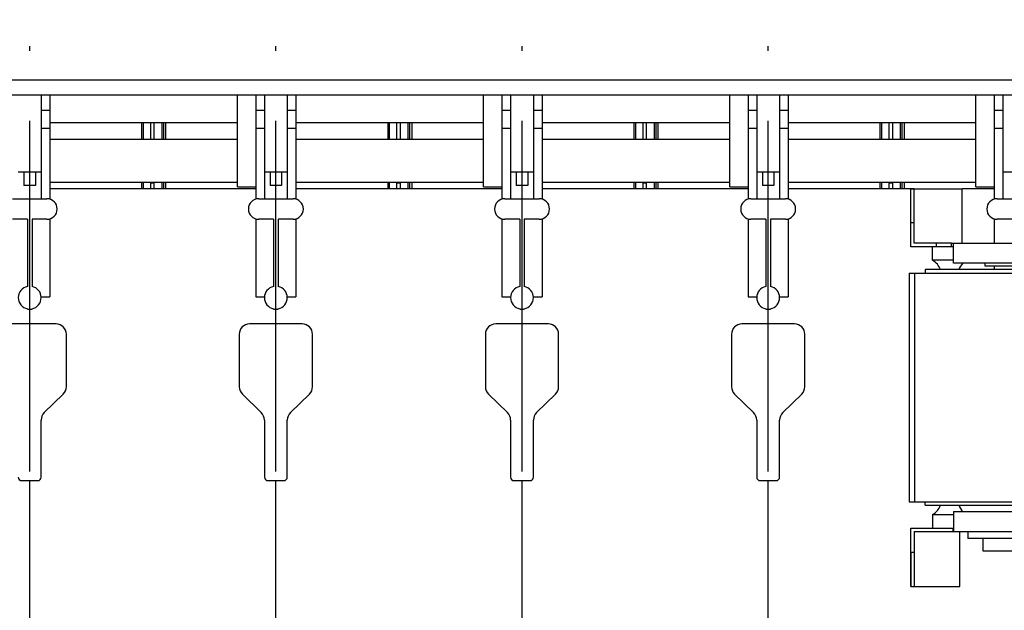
# Model space of a CAD drawing. Header units: millimetres. Extents: x 0 to 1189, y 0 to 841.
# Tile 92 of 131: x 473 to 542, y 491 to 532. Entities that reach past the tile are written whole.
import ezdxf
from ezdxf.enums import TextEntityAlignment as Align

# ---------------------------------------------------------------- set-up
doc = ezdxf.new("R2010")
doc.units = ezdxf.units.MM
doc.header["$LTSCALE"] = 65.395
doc.linetypes.add('CENTER', pattern=[0.6, 0.375, -0.075, 0.075, -0.075])
doc.layers.get('0').update_dxf_attribs({"linetype": 'CONTINUOUS'})
for name, color, linetype in [('25007_030000_IMO-2_SKL_PBL1117', 7, 'CONTINUOUS'), ('25007_030000_IMO-2_SKL_PBL1123', 7, 'CONTINUOUS'), ('25007_030000_IMO-2_SKL_PBL1153', 7, 'CONTINUOUS'), ('25007_030000_IMO-2_SKL_PBL1163', 7, 'CONTINUOUS'), ('25007_040000_IMO-2_SKL_PBL1140', 7, 'CONTINUOUS'), ('25007_040000_IMO-2_SKL_PBL1142', 7, 'CONTINUOUS'), ('25007_040000_TLKGS_KS_V_ABL1134', 7, 'CONTINUOUS'), ('25007_041000_TLKGS_KS_V_ABL1135', 7, 'CONTINUOUS'), ('25007_210700_21_SIMPLE1_A_ABL1116', 7, 'CONTINUOUS'), ('25007_210700_21_SIMPLE1_A_ABL1122', 7, 'CONTINUOUS'), ('25007_210700_21_SIMPLE1_A_ABL1152', 7, 'CONTINUOUS'), ('25007_210700_21_SIMPLE1_A_ABL1162', 7, 'CONTINUOUS'), ('25007_884500_26_SIMPLE1_T1_X_PBL1167', 7, 'CONTINUOUS'), ('25007_884500_26_SIMPLE1_T2_X_PBL1171', 7, 'CONTINUOUS'), ('25007_884500_26_SIMPLE1_T3_X_PBL1170', 7, 'CONTINUOUS'), ('25007_884500_26_SIMPLE1_X_ABL1139', 7, 'CONTINUOUS'), ('25007_884500_28_SIMPLE1_T1_X_PBL1168', 7, 'CONTINUOUS'), ('25007_884500_28_SIMPLE1_T2_X_PBL1172', 7, 'CONTINUOUS'), ('25007_884500_28_SIMPLE1_T3_X_PBL1173', 7, 'CONTINUOUS'), ('25007_884500_28_SIMPLE1_X_ABL1141', 7, 'CONTINUOUS'), ('25087_000000_IMO-2_SKL_PBL1048', 7, 'CONTINUOUS'), ('25087_000000_IMO-2_SKL_PBL1049', 7, 'CONTINUOUS'), ('25087_000000_IMO-2_SKL_PBL1051', 7, 'CONTINUOUS'), ('25087_000000_IMO-2_SKL_PBL1053', 7, 'CONTINUOUS'), ('25087_000000_IMO-2_SKL_PBL1054', 7, 'CONTINUOUS'), ('25087_000000_IMO-2_SKL_PBL1055', 7, 'CONTINUOUS'), ('25087_000000_IMO-2_SKL_PBL1057', 7, 'CONTINUOUS'), ('25087_000000_TLKGS_MARKETING_ABL846', 7, 'CONTINUOUS'), ('25087_000000_TRENNSTELLEN_TLKGS_PBL1046', 7, 'CONTINUOUS'), ('25087_030000_TLKGS_V_ABL847', 7, 'CONTINUOUS'), ('25087_100000_TLKGS_V_ABL1023', 7, 'CONTINUOUS'), ('25087_111000_21_SIMPLE1_A_ABL1024', 7, 'CONTINUOUS'), ('25087_111000_21_SIMPLE1_T1_A_PBL1025', 7, 'CONTINUOUS'), ('25087_111000_21_SIMPLE1_T2_A_PBL1111', 7, 'CONTINUOUS'), ('25087_111000_21_SIMPLE1_T2_A_PBL1118', 7, 'CONTINUOUS'), ('25087_111000_21_SIMPLE1_T2_A_PBL1151', 7, 'CONTINUOUS'), ('25087_111000_21_SIMPLE1_T2_A_PBL1161', 7, 'CONTINUOUS'), ('25087_111000_21_SIMPLE1_T2_A_PBL1169', 7, 'CONTINUOUS'), ('25087_111200_24_SIMPLE1_X_ABL1047', 7, 'CONTINUOUS'), ('25087_122000_01_SIMPLE1_D_ABL1050', 7, 'CONTINUOUS'), ('25087_171000_21_SIMPLE1_A_ABL1052', 7, 'CONTINUOUS'), ('25087_171000_21_SIMPLE1_T1_A_PBL1178', 7, 'CONTINUOUS'), ('25087_200000_TLKGS_V_ABL1095', 7, 'CONTINUOUS'), ('25087_700000_TLKGS_V_ABL848', 7, 'CONTINUOUS'), ('25087_727000_27_SIMPLE1_B_ABL849', 7, 'CONTINUOUS'), ('25087_727000_27_SIMPLE1_T1_B_PBL850', 7, 'CONTINUOUS'), ('25087_727200_01_SIMPLE1_T1_X_PBL1094', 7, 'CONTINUOUS'), ('25087_727200_01_SIMPLE1_X_ABL1056', 7, 'CONTINUOUS'), ('25087_800000_TLKGS_V_ABL1086', 7, 'CONTINUOUS'), ('25087_832000_02_SIMPLE1_B_ABL1087', 7, 'CONTINUOUS'), ('25087_832000_02_SIMPLE1_T1_B_PBL1088', 7, 'CONTINUOUS'), ('8M25C_GENSET_KPL_GRUNDRAHMEN_ABL933', 7, 'CONTINUOUS'), ('new_view_5_VBL843', 7, 'CONTINUOUS')]:
    doc.layers.add(name, color=color, linetype=linetype)
doc.styles.get("Standard").update_dxf_attribs({"font": 'txt', "width": 0.6})
doc.dimstyles.new('DIMSTYLE_2', dxfattribs={"dimtxt": 3.5, "dimasz": 3.5, "dimexe": 1.8, "dimexo": 0, "dimgap": 0.875, "dimtad": 1, "dimlfac": 25, "dimdsep": 46, "dimtxsty": 'Standard', "dimblk": '_FILLED', "dimblk1": '_FILLED', "dimblk2": '_FILLED', "dimcen": 0.09, "dimadec": 0, "dimazin": 0, "dimtp": 2, "dimtm": 2, "dimtfac": 1, "dimtofl": 0, "dimtmove": 0, "dimatfit": 3, "dimldrblk": '_FILLED', "dimfxl": 1, "dimtolj": 1, "dimarcsym": 0})

# ---------------------------------------------------------------- blocks, each defined once
blk = doc.blocks.new('_FILLED')
at = {"color": 0, "linetype": 'ByBlock'}
blk.add_solid([(0, 0), (-1, 0.167), (-1, -0.167)], dxfattribs=at)
blk = doc.blocks.new('*D10')
at = {"color": 2, "linetype": 'Continuous'}
for p, q in [((371.92, 584.92), (371.92, 596.714)), ((560, 530.6), (560, 596.714)), ((371.92, 594.914), (465.96, 594.914)), ((560, 594.914), (465.96, 594.914))]:
    blk.add_line(p, q, dxfattribs=at)
at = {"color": 2, "linetype": 'Continuous', "xscale": 3.5, "yscale": 3.5, "zscale": 3.5, "rotation": 180}
blk.add_blockref('_FILLED', (371.92, 594.914), dxfattribs=at)
at = {"color": 2, "linetype": 'Continuous', "xscale": 3.5, "yscale": 3.5, "zscale": 3.5}
blk.add_blockref('_FILLED', (560, 594.914), dxfattribs=at)
at = {"color": 2, "linetype": 'Continuous', "width": 0.690476}
blk.add_text('4702', height=3.5, dxfattribs=at).set_placement((465.96, 595.789), align=Align.CENTER)
blk = doc.blocks.new('25087_727000_27_SIMPLE1_T1_B_PBL850', base_point=(472.175, 552.173))
at = {"layer": '25087_727000_27_SIMPLE1_T1_B_PBL850', "color": 7, "linetype": 'Continuous'}
for p, q in [((571.68, 528.2), (429.946, 528.2)), ((571.68, 527.16), (429.946, 527.16))]:
    blk.add_line(p, q, dxfattribs=at)
blk = doc.blocks.new('25087_000000_IMO-2_SKL_PBL1055', base_point=(496.94, 491.1))
at = {"layer": '25087_000000_IMO-2_SKL_PBL1055', "color": 40, "linetype": 'Continuous'}
for p, q in [((489.8, 520.6), (475.4, 520.6)), ((507, 520.6), (492.6, 520.6)), ((524.2, 520.6), (509.8, 520.6)), ((535.56, 520.6), (527, 520.6)), ((541.4, 520.6), (539.16, 520.6))]:
    blk.add_line(p, q, dxfattribs=at)
blk = doc.blocks.new('25087_727000_27_SIMPLE1_B_ABL849', base_point=(476.275, 519.393))
at = {"layer": '25087_000000_IMO-2_SKL_PBL1055'}
blk.add_blockref('25087_000000_IMO-2_SKL_PBL1055', (496.94, 491.1), dxfattribs=at)
at = {"layer": '25087_727000_27_SIMPLE1_T1_B_PBL850'}
blk.add_blockref('25087_727000_27_SIMPLE1_T1_B_PBL850', (472.175, 552.173), dxfattribs=at)
blk = doc.blocks.new('25087_000000_IMO-2_SKL_PBL1057', base_point=(496.94, 491.1))
at = {"layer": '25087_000000_IMO-2_SKL_PBL1057', "color": 40, "linetype": 'Continuous'}
for p, q in [((489.8, 520.6), (475.4, 520.6)), ((507, 520.6), (492.6, 520.6)), ((524.2, 520.6), (509.8, 520.6)), ((535.56, 520.6), (527, 520.6)), ((541.4, 520.6), (539.16, 520.6))]:
    blk.add_line(p, q, dxfattribs=at)
blk = doc.blocks.new('25087_727200_01_SIMPLE1_T1_X_PBL1094', base_point=(499.8, 519.68))
at = {"layer": '25087_727200_01_SIMPLE1_T1_X_PBL1094', "color": 7, "linetype": 'Continuous'}
for p, q in [((474.8, 527.16), (474.8, 519.92)), ((475.4, 527.16), (475.4, 519.892)), ((489.8, 527.16), (489.8, 519.892)), ((490.4, 527.16), (490.4, 519.92)), ((492, 527.16), (492, 519.92)), ((492.6, 527.16), (492.6, 519.892)), ((507, 527.16), (507, 519.892)), ((507.6, 527.16), (507.6, 519.92)), ((509.2, 527.16), (509.2, 519.92)), ((509.8, 527.16), (509.8, 519.892)), ((524.2, 527.16), (524.2, 519.892)), ((524.8, 527.16), (524.8, 519.92)), ((526.4, 527.16), (526.4, 519.92)), ((527, 527.16), (527, 519.892)), ((541.4, 527.16), (541.4, 519.892)), ((542, 527.16), (542, 519.92)), ((474.8, 526.104), (475.4, 526.104)), ((489.8, 526.104), (490.4, 526.104)), ((492, 526.104), (492.6, 526.104)), ((507, 526.104), (507.6, 526.104)), ((509.2, 526.104), (509.8, 526.104)), ((524.2, 526.104), (524.8, 526.104)), ((526.4, 526.104), (527, 526.104)), ((541.4, 526.104), (542, 526.104)), ((474.8, 524.864), (475.4, 524.864)), ((489.8, 524.864), (490.4, 524.864)), ((492, 524.864), (492.6, 524.864)), ((507, 524.864), (507.6, 524.864)), ((509.2, 524.864), (509.8, 524.864)), ((524.2, 524.864), (524.8, 524.864)), ((526.4, 524.864), (527, 524.864)), ((541.4, 524.864), (542, 524.864)), ((473.2, 521.8), (474.8, 521.8)), ((473.6, 521.8), (473.6, 520.84)), ((474.4, 521.8), (474.4, 520.84)), ((490.4, 521.8), (492, 521.8)), ((490.8, 521.8), (490.8, 520.84)), ((491.6, 521.8), (491.6, 520.84)), ((507.6, 521.8), (509.2, 521.8)), ((508, 521.8), (508, 520.84)), ((508.8, 521.8), (508.8, 520.84)), ((524.8, 521.8), (526.4, 521.8)), ((525.2, 521.8), (525.2, 520.84)), ((526, 521.8), (526, 520.84)), ((542, 521.8), (543.6, 521.8)), ((474.4, 520.84), (473.6, 520.84)), ((491.6, 520.84), (490.8, 520.84)), ((508.8, 520.84), (508, 520.84)), ((526, 520.84), (525.2, 520.84)), ((472.8, 519.92), (475.2, 519.92)), ((490, 519.92), (492.4, 519.92)), ((507.2, 519.92), (509.6, 519.92)), ((524.4, 519.92), (526.8, 519.92)), ((541.6, 519.92), (544, 519.92)), ((473.84, 518.48), (472.8, 518.48)), ((473.84, 518.48), (473.84, 513.784)), ((474.16, 518.48), (474.16, 513.784)), ((475.2, 518.48), (474.16, 518.48)), ((475.4, 518.508), (475.4, 513.064)), ((489.8, 518.508), (489.8, 513.064)), ((491.04, 518.48), (490, 518.48)), ((491.04, 518.48), (491.04, 513.784)), ((491.36, 518.48), (491.36, 513.784)), ((492.4, 518.48), (491.36, 518.48)), ((492.6, 518.508), (492.6, 513.064)), ((507, 518.508), (507, 513.064)), ((508.24, 518.48), (507.2, 518.48)), ((508.24, 518.48), (508.24, 513.784)), ((508.56, 518.48), (508.56, 513.784)), ((509.6, 518.48), (508.56, 518.48)), ((509.8, 518.508), (509.8, 513.064)), ((524.2, 518.508), (524.2, 513.064)), ((525.44, 518.48), (524.4, 518.48)), ((525.44, 518.48), (525.44, 513.784)), ((525.76, 518.48), (525.76, 513.784)), ((526.8, 518.48), (525.76, 518.48)), ((527, 518.508), (527, 513.064)), ((541.4, 518.508), (541.4, 516.8)), ((542.64, 518.48), (541.6, 518.48)), ((541.4, 515.2), (541.4, 514.96)), ((474.797, 513.064), (475.4, 513.064)), ((489.8, 513.064), (490.403, 513.064)), ((491.997, 513.064), (492.6, 513.064)), ((507, 513.064), (507.603, 513.064)), ((509.197, 513.064), (509.8, 513.064)), ((524.2, 513.064), (524.803, 513.064)), ((526.397, 513.064), (527, 513.064)), ((473.84, 512.216), (473.84, 512.2)), ((473.84, 512.2), (474.16, 512.2)), ((474.16, 512.216), (474.16, 512.2)), ((491.04, 512.216), (491.04, 512.2)), ((491.04, 512.2), (491.36, 512.2)), ((491.36, 512.216), (491.36, 512.2)), ((508.24, 512.216), (508.24, 512.2)), ((508.24, 512.2), (508.56, 512.2)), ((508.56, 512.216), (508.56, 512.2)), ((525.44, 512.216), (525.44, 512.2)), ((525.44, 512.2), (525.76, 512.2)), ((525.76, 512.216), (525.76, 512.2))]:
    blk.add_line(p, q, dxfattribs=at)
for centre, radius, start, end in [((475.2, 519.2), 0.72, 270, 90), ((490, 519.2), 0.72, 90, 270), ((492.4, 519.2), 0.72, 270, 90), ((507.2, 519.2), 0.72, 90, 270), ((509.6, 519.2), 0.72, 270, 90), ((524.4, 519.2), 0.72, 90, 270), ((526.8, 519.2), 0.72, 270, 90), ((541.6, 519.2), 0.72, 90, 270), ((474, 513), 0.8, 101.53696, 258.46304), ((474, 513), 0.8, 281.53696, 78.46304), ((491.2, 513), 0.8, 101.53696, 258.46304), ((491.2, 513), 0.8, 281.53696, 78.46304), ((508.4, 513), 0.8, 101.53696, 258.46304), ((508.4, 513), 0.8, 281.53696, 78.46304), ((525.6, 513), 0.8, 101.53696, 258.46304), ((525.6, 513), 0.8, 281.53696, 78.46304)]:
    blk.add_arc(centre, radius, start, end, dxfattribs=at)
blk = doc.blocks.new('25087_727200_01_SIMPLE1_X_ABL1056', base_point=(496.94, 494.3801))
at = {"layer": '25087_000000_IMO-2_SKL_PBL1057'}
blk.add_blockref('25087_000000_IMO-2_SKL_PBL1057', (496.94, 491.1), dxfattribs=at)
at = {"layer": '25087_727200_01_SIMPLE1_T1_X_PBL1094'}
blk.add_blockref('25087_727200_01_SIMPLE1_T1_X_PBL1094', (499.8, 519.6801), dxfattribs=at)
blk = doc.blocks.new('25087_700000_TLKGS_V_ABL848', base_point=(476.275, 519.393))
at = {"layer": '25087_727000_27_SIMPLE1_B_ABL849'}
blk.add_blockref('25087_727000_27_SIMPLE1_B_ABL849', (476.275, 519.393), dxfattribs=at)
at = {"layer": '25087_727200_01_SIMPLE1_X_ABL1056'}
blk.add_blockref('25087_727200_01_SIMPLE1_X_ABL1056', (496.94, 494.38), dxfattribs=at)
blk = doc.blocks.new('25087_111000_21_SIMPLE1_T1_A_PBL1025', base_point=(497.3, 491.1))
at = {"layer": '25087_111000_21_SIMPLE1_T1_A_PBL1025', "color": 7, "linetype": 'Continuous'}
for p, q in [((489.8, 520.6), (475.4, 520.6)), ((507, 520.6), (492.6, 520.6)), ((524.2, 520.6), (509.8, 520.6)), ((535.56, 520.6), (527, 520.6)), ((541.4, 520.6), (539.16, 520.6)), ((475.84, 511.16), (472.16, 511.16)), ((493.04, 511.16), (489.36, 511.16)), ((510.24, 511.16), (506.56, 511.16)), ((527.44, 511.16), (523.76, 511.16)), ((476.56, 506.76), (476.56, 510.44)), ((488.64, 510.44), (488.64, 506.76)), ((493.76, 506.76), (493.76, 510.44)), ((505.84, 510.44), (505.84, 506.76)), ((510.96, 506.76), (510.96, 510.44)), ((523.04, 510.44), (523.04, 506.76)), ((528.16, 506.76), (528.16, 510.44)), ((475.018, 504.956), (476.342, 506.244)), ((488.858, 506.244), (490.182, 504.956)), ((492.218, 504.956), (493.542, 506.244)), ((506.058, 506.244), (507.382, 504.956)), ((509.418, 504.956), (510.742, 506.244)), ((523.258, 506.244), (524.582, 504.956)), ((526.618, 504.956), (527.942, 506.244)), ((474.8, 500.44), (474.8, 504.44)), ((490.4, 504.44), (490.4, 500.44)), ((492, 500.44), (492, 504.44)), ((507.6, 504.44), (507.6, 500.44)), ((509.2, 500.44), (509.2, 504.44)), ((524.8, 504.44), (524.8, 500.44)), ((526.4, 500.44), (526.4, 504.44)), ((473.44, 500.2), (474.56, 500.2)), ((490.64, 500.2), (491.76, 500.2)), ((507.84, 500.2), (508.96, 500.2)), ((525.04, 500.2), (526.16, 500.2))]:
    blk.add_line(p, q, dxfattribs=at)
for centre, radius, start, end in [((475.84, 510.44), 0.72, 0, 90), ((489.36, 510.44), 0.72, 90, 180), ((493.04, 510.44), 0.72, 0, 90), ((506.56, 510.44), 0.72, 90, 180), ((510.24, 510.44), 0.72, 0, 90), ((523.76, 510.44), 0.72, 90, 180), ((527.44, 510.44), 0.72, 0, 90), ((475.84, 506.76), 0.72, 314.20434, 360), ((489.36, 506.76), 0.72, 180, 225.79566), ((493.04, 506.76), 0.72, 314.20434, 360), ((506.56, 506.76), 0.72, 180, 225.79566), ((510.24, 506.76), 0.72, 314.20434, 360), ((523.76, 506.76), 0.72, 180, 225.79566), ((527.44, 506.76), 0.72, 314.20434, 360), ((475.52, 504.44), 0.72, 134.20434, 180), ((489.68, 504.44), 0.72, 0, 45.79566), ((492.72, 504.44), 0.72, 134.20434, 180), ((506.88, 504.44), 0.72, 0, 45.79566), ((509.92, 504.44), 0.72, 134.20434, 180), ((524.08, 504.44), 0.72, 0, 45.79566), ((527.12, 504.44), 0.72, 134.20434, 180), ((473.44, 500.44), 0.24, 180, 270), ((474.56, 500.44), 0.24, 270, 360), ((490.64, 500.44), 0.24, 180, 270), ((491.76, 500.44), 0.24, 270, 360), ((507.84, 500.44), 0.24, 180, 270), ((508.96, 500.44), 0.24, 270, 360), ((525.04, 500.44), 0.24, 180, 270), ((526.16, 500.44), 0.24, 270, 360)]:
    blk.add_arc(centre, radius, start, end, dxfattribs=at)
blk = doc.blocks.new('25087_111000_21_SIMPLE1_T2_A_PBL1111', base_point=(473.96, 522.921))
at = {"layer": '25087_111000_21_SIMPLE1_T2_A_PBL1111', "color": 7, "linetype": 'Continuous'}
for p, q in [((465.48, 525.242), (465.48, 524.084)), ((466.051, 524.084), (466.051, 525.242)), ((466.164, 524.084), (466.164, 525.242)), ((466.319, 524.084), (466.319, 525.242)), ((481.837, 524.084), (481.837, 525.242)), ((481.949, 524.084), (481.949, 525.242)), ((482.44, 525.242), (482.44, 524.084)), ((465.48, 521.084), (465.48, 520.6)), ((466.051, 520.6), (466.051, 521.084)), ((466.164, 520.6), (466.164, 521.084)), ((466.319, 520.6), (466.319, 521.084)), ((481.837, 520.6), (481.837, 521.084)), ((481.949, 520.6), (481.949, 521.084)), ((482.44, 521.084), (482.44, 520.6))]:
    blk.add_line(p, q, dxfattribs=at)
blk = doc.blocks.new('25087_111000_21_SIMPLE1_T2_A_PBL1118', base_point=(491.16, 522.921))
at = {"layer": '25087_111000_21_SIMPLE1_T2_A_PBL1118', "color": 7, "linetype": 'Continuous'}
for p, q in [((482.68, 525.242), (482.68, 524.084)), ((483.251, 524.084), (483.251, 525.242)), ((483.364, 524.084), (483.364, 525.242)), ((483.519, 524.084), (483.519, 525.242)), ((499.037, 524.084), (499.037, 525.242)), ((499.149, 524.084), (499.149, 525.242)), ((499.64, 525.242), (499.64, 524.084)), ((482.68, 521.084), (482.68, 520.6)), ((483.251, 520.6), (483.251, 521.084)), ((483.364, 520.6), (483.364, 521.084)), ((483.519, 520.6), (483.519, 521.084)), ((499.037, 520.6), (499.037, 521.084)), ((499.149, 520.6), (499.149, 521.084)), ((499.64, 521.084), (499.64, 520.6))]:
    blk.add_line(p, q, dxfattribs=at)
blk = doc.blocks.new('25087_111000_21_SIMPLE1_T2_A_PBL1151', base_point=(508.36, 522.921))
at = {"layer": '25087_111000_21_SIMPLE1_T2_A_PBL1151', "color": 7, "linetype": 'Continuous'}
for p, q in [((499.88, 525.242), (499.88, 524.084)), ((500.451, 524.084), (500.451, 525.242)), ((500.564, 524.084), (500.564, 525.242)), ((500.719, 524.084), (500.719, 525.242)), ((516.237, 524.084), (516.237, 525.242)), ((516.349, 524.084), (516.349, 525.242)), ((516.84, 525.242), (516.84, 524.084)), ((499.88, 521.084), (499.88, 520.6)), ((500.451, 520.6), (500.451, 521.084)), ((500.564, 520.6), (500.564, 521.084)), ((500.719, 520.6), (500.719, 521.084)), ((516.237, 520.6), (516.237, 521.084)), ((516.349, 520.6), (516.349, 521.084)), ((516.84, 521.084), (516.84, 520.6))]:
    blk.add_line(p, q, dxfattribs=at)
blk = doc.blocks.new('25087_111000_21_SIMPLE1_T2_A_PBL1161', base_point=(525.56, 522.921))
at = {"layer": '25087_111000_21_SIMPLE1_T2_A_PBL1161', "color": 7, "linetype": 'Continuous'}
for p, q in [((517.08, 525.242), (517.08, 524.084)), ((517.651, 524.084), (517.651, 525.242)), ((517.764, 524.084), (517.764, 525.242)), ((517.919, 524.084), (517.919, 525.242)), ((533.437, 524.084), (533.437, 525.242)), ((533.549, 524.084), (533.549, 525.242)), ((534.04, 525.242), (534.04, 524.084)), ((517.08, 521.084), (517.08, 520.6)), ((517.651, 520.6), (517.651, 521.084)), ((517.764, 520.6), (517.764, 521.084)), ((517.919, 520.6), (517.919, 521.084)), ((533.437, 520.6), (533.437, 521.084)), ((533.549, 520.6), (533.549, 521.084)), ((534.04, 521.084), (534.04, 520.6))]:
    blk.add_line(p, q, dxfattribs=at)
blk = doc.blocks.new('25087_111000_21_SIMPLE1_T2_A_PBL1169', base_point=(542.76, 522.921))
at = {"layer": '25087_111000_21_SIMPLE1_T2_A_PBL1169', "color": 7, "linetype": 'Continuous'}
for p, q in [((534.28, 525.242), (534.28, 524.084)), ((534.851, 524.084), (534.851, 525.242)), ((534.964, 524.084), (534.964, 525.242)), ((535.119, 524.084), (535.119, 525.242)), ((550.637, 524.084), (550.637, 525.242)), ((550.749, 524.084), (550.749, 525.242)), ((551.24, 525.242), (551.24, 524.084)), ((534.28, 521.084), (534.28, 520.6)), ((534.851, 520.6), (534.851, 521.084)), ((534.964, 520.6), (534.964, 521.084)), ((535.119, 520.6), (535.119, 521.084)), ((550.637, 520.6), (550.637, 521.084)), ((550.749, 520.6), (550.749, 521.084)), ((551.24, 521.084), (551.24, 520.6))]:
    blk.add_line(p, q, dxfattribs=at)
blk = doc.blocks.new('25087_111000_21_SIMPLE1_A_ABL1024', base_point=(497.3, 494.38))
at = {"layer": '25087_111000_21_SIMPLE1_T1_A_PBL1025'}
blk.add_blockref('25087_111000_21_SIMPLE1_T1_A_PBL1025', (497.3, 491.1), dxfattribs=at)
at = {"layer": '25087_111000_21_SIMPLE1_T2_A_PBL1111'}
blk.add_blockref('25087_111000_21_SIMPLE1_T2_A_PBL1111', (473.96, 522.921), dxfattribs=at)
at = {"layer": '25087_111000_21_SIMPLE1_T2_A_PBL1118'}
blk.add_blockref('25087_111000_21_SIMPLE1_T2_A_PBL1118', (491.16, 522.921), dxfattribs=at)
at = {"layer": '25087_111000_21_SIMPLE1_T2_A_PBL1151'}
blk.add_blockref('25087_111000_21_SIMPLE1_T2_A_PBL1151', (508.36, 522.921), dxfattribs=at)
at = {"layer": '25087_111000_21_SIMPLE1_T2_A_PBL1161'}
blk.add_blockref('25087_111000_21_SIMPLE1_T2_A_PBL1161', (525.56, 522.921), dxfattribs=at)
at = {"layer": '25087_111000_21_SIMPLE1_T2_A_PBL1169'}
blk.add_blockref('25087_111000_21_SIMPLE1_T2_A_PBL1169', (542.76, 522.921), dxfattribs=at)
blk = doc.blocks.new('25087_000000_IMO-2_SKL_PBL1048', base_point=(496.94, 491.1))
at = {"layer": '25087_000000_IMO-2_SKL_PBL1048', "color": 40, "linetype": 'Continuous'}
for p, q in [((489.8, 520.6), (475.4, 520.6)), ((507, 520.6), (492.6, 520.6)), ((524.2, 520.6), (509.8, 520.6)), ((535.56, 520.6), (527, 520.6)), ((541.4, 520.6), (539.16, 520.6))]:
    blk.add_line(p, q, dxfattribs=at)
blk = doc.blocks.new('25087_111200_24_SIMPLE1_X_ABL1047', base_point=(496.94, 491.1))
at = {"layer": '25087_000000_IMO-2_SKL_PBL1048'}
blk.add_blockref('25087_000000_IMO-2_SKL_PBL1048', (496.94, 491.1), dxfattribs=at)
blk = doc.blocks.new('25087_000000_IMO-2_SKL_PBL1051', base_point=(496.94, 491.1))
at = {"layer": '25087_000000_IMO-2_SKL_PBL1051', "color": 40, "linetype": 'Continuous'}
for p, q in [((489.8, 520.6), (475.4, 520.6)), ((507, 520.6), (492.6, 520.6)), ((524.2, 520.6), (509.8, 520.6)), ((535.56, 520.6), (527, 520.6)), ((541.4, 520.6), (539.16, 520.6))]:
    blk.add_line(p, q, dxfattribs=at)
blk = doc.blocks.new('25087_122000_01_SIMPLE1_D_ABL1050', base_point=(496.94, 491.1))
at = {"layer": '25087_000000_IMO-2_SKL_PBL1051'}
blk.add_blockref('25087_000000_IMO-2_SKL_PBL1051', (496.94, 491.1), dxfattribs=at)
blk = doc.blocks.new('25087_000000_IMO-2_SKL_PBL1053', base_point=(496.94, 491.1))
at = {"layer": '25087_000000_IMO-2_SKL_PBL1053', "color": 40, "linetype": 'Continuous'}
for p, q in [((489.8, 520.6), (475.4, 520.6)), ((507, 520.6), (492.6, 520.6)), ((524.2, 520.6), (509.8, 520.6)), ((535.56, 520.6), (527, 520.6)), ((541.4, 520.6), (539.16, 520.6))]:
    blk.add_line(p, q, dxfattribs=at)
blk = doc.blocks.new('25087_171000_21_SIMPLE1_T1_A_PBL1178', base_point=(508.62, 523.88))
at = {"layer": '25087_171000_21_SIMPLE1_T1_A_PBL1178', "color": 7, "linetype": 'Continuous'}
for p, q in [((482.68, 521), (482.44, 521)), ((499.88, 521), (499.64, 521)), ((517.08, 521), (516.84, 521)), ((534.28, 521), (534.04, 521))]:
    blk.add_line(p, q, dxfattribs=at)
blk = doc.blocks.new('25087_171000_21_SIMPLE1_A_ABL1052', base_point=(496.94, 494.38))
at = {"layer": '25087_000000_IMO-2_SKL_PBL1053'}
blk.add_blockref('25087_000000_IMO-2_SKL_PBL1053', (496.94, 491.1), dxfattribs=at)
at = {"layer": '25087_171000_21_SIMPLE1_T1_A_PBL1178'}
blk.add_blockref('25087_171000_21_SIMPLE1_T1_A_PBL1178', (508.62, 523.88), dxfattribs=at)
blk = doc.blocks.new('25087_100000_TLKGS_V_ABL1023', base_point=(497.3, 494.3801))
at = {"layer": '25087_111000_21_SIMPLE1_A_ABL1024'}
blk.add_blockref('25087_111000_21_SIMPLE1_A_ABL1024', (497.3, 494.3801), dxfattribs=at)
at = {"layer": '25087_111200_24_SIMPLE1_X_ABL1047'}
blk.add_blockref('25087_111200_24_SIMPLE1_X_ABL1047', (496.94, 491.1), dxfattribs=at)
at = {"layer": '25087_122000_01_SIMPLE1_D_ABL1050'}
blk.add_blockref('25087_122000_01_SIMPLE1_D_ABL1050', (496.94, 491.1), dxfattribs=at)
at = {"layer": '25087_171000_21_SIMPLE1_A_ABL1052'}
blk.add_blockref('25087_171000_21_SIMPLE1_A_ABL1052', (496.94, 494.3801), dxfattribs=at)
blk = doc.blocks.new('25087_832000_02_SIMPLE1_T1_B_PBL1088', base_point=(496.98, 523.961))
at = {"layer": '25087_832000_02_SIMPLE1_T1_B_PBL1088', "color": 7, "linetype": 'Continuous'}
for p, q in [((488.52, 520.762), (488.52, 527.16)), ((505.72, 520.762), (505.72, 527.16)), ((522.92, 520.762), (522.92, 527.16)), ((540.12, 520.762), (540.12, 527.16)), ((475.4, 525.242), (488.52, 525.242)), ((492.6, 525.242), (505.72, 525.242)), ((509.8, 525.242), (522.92, 525.242)), ((527, 525.242), (540.12, 525.242)), ((475.4, 524.084), (488.52, 524.084)), ((492.6, 524.084), (505.72, 524.084)), ((509.8, 524.084), (522.92, 524.084)), ((527, 524.084), (540.12, 524.084)), ((475.4, 521.084), (488.52, 521.084)), ((492.6, 521.084), (505.72, 521.084)), ((509.8, 521.084), (522.92, 521.084)), ((527, 521.084), (540.12, 521.084)), ((488.52, 520.762), (489.8, 520.762)), ((505.72, 520.762), (507, 520.762)), ((522.92, 520.762), (524.2, 520.762)), ((540.12, 520.762), (541.4, 520.762))]:
    blk.add_line(p, q, dxfattribs=at)
blk = doc.blocks.new('25087_832000_02_SIMPLE1_B_ABL1087', base_point=(496.98, 523.961))
at = {"layer": '25087_832000_02_SIMPLE1_T1_B_PBL1088'}
blk.add_blockref('25087_832000_02_SIMPLE1_T1_B_PBL1088', (496.98, 523.961), dxfattribs=at)
blk = doc.blocks.new('25087_800000_TLKGS_V_ABL1086', base_point=(496.98, 523.961))
at = {"layer": '25087_832000_02_SIMPLE1_B_ABL1087'}
blk.add_blockref('25087_832000_02_SIMPLE1_B_ABL1087', (496.98, 523.961), dxfattribs=at)
blk = doc.blocks.new('25007_030000_IMO-2_SKL_PBL1117', base_point=(474, 486.9))
at = {"layer": '25007_030000_IMO-2_SKL_PBL1117', "color": 40, "linetype": 'Continuous'}
for p, q in [((474, 511.16), (474, 512.2)), ((474, 490.1), (474, 500.2))]:
    blk.add_line(p, q, dxfattribs=at)
blk = doc.blocks.new('25007_210700_21_SIMPLE1_A_ABL1116', base_point=(474, 486.9))
at = {"layer": '25007_030000_IMO-2_SKL_PBL1117'}
blk.add_blockref('25007_030000_IMO-2_SKL_PBL1117', (474, 486.9), dxfattribs=at)
blk = doc.blocks.new('25007_030000_IMO-2_SKL_PBL1123', base_point=(491.2, 486.9))
at = {"layer": '25007_030000_IMO-2_SKL_PBL1123', "color": 40, "linetype": 'Continuous'}
for p, q in [((491.2, 511.16), (491.2, 512.2)), ((491.2, 490.1), (491.2, 500.2))]:
    blk.add_line(p, q, dxfattribs=at)
blk = doc.blocks.new('25007_210700_21_SIMPLE1_A_ABL1122', base_point=(491.2, 486.9))
at = {"layer": '25007_030000_IMO-2_SKL_PBL1123'}
blk.add_blockref('25007_030000_IMO-2_SKL_PBL1123', (491.2, 486.9), dxfattribs=at)
blk = doc.blocks.new('25007_030000_IMO-2_SKL_PBL1153', base_point=(508.4, 486.9))
at = {"layer": '25007_030000_IMO-2_SKL_PBL1153', "color": 40, "linetype": 'Continuous'}
for p, q in [((508.4, 511.16), (508.4, 512.2)), ((508.4, 490.1), (508.4, 500.2))]:
    blk.add_line(p, q, dxfattribs=at)
blk = doc.blocks.new('25007_210700_21_SIMPLE1_A_ABL1152', base_point=(508.4, 486.9))
at = {"layer": '25007_030000_IMO-2_SKL_PBL1153'}
blk.add_blockref('25007_030000_IMO-2_SKL_PBL1153', (508.4, 486.9), dxfattribs=at)
blk = doc.blocks.new('25007_030000_IMO-2_SKL_PBL1163', base_point=(525.6, 486.9))
at = {"layer": '25007_030000_IMO-2_SKL_PBL1163', "color": 40, "linetype": 'Continuous'}
for p, q in [((525.6, 511.16), (525.6, 512.2)), ((525.6, 490.1), (525.6, 500.2))]:
    blk.add_line(p, q, dxfattribs=at)
blk = doc.blocks.new('25007_210700_21_SIMPLE1_A_ABL1162', base_point=(525.6, 486.9))
at = {"layer": '25007_030000_IMO-2_SKL_PBL1163'}
blk.add_blockref('25007_030000_IMO-2_SKL_PBL1163', (525.6, 486.9), dxfattribs=at)
blk = doc.blocks.new('25087_200000_TLKGS_V_ABL1095', base_point=(499.8, 486.9))
at = {"layer": '25007_210700_21_SIMPLE1_A_ABL1116'}
blk.add_blockref('25007_210700_21_SIMPLE1_A_ABL1116', (474, 486.9), dxfattribs=at)
at = {"layer": '25007_210700_21_SIMPLE1_A_ABL1122'}
blk.add_blockref('25007_210700_21_SIMPLE1_A_ABL1122', (491.2, 486.9), dxfattribs=at)
at = {"layer": '25007_210700_21_SIMPLE1_A_ABL1152'}
blk.add_blockref('25007_210700_21_SIMPLE1_A_ABL1152', (508.4, 486.9), dxfattribs=at)
at = {"layer": '25007_210700_21_SIMPLE1_A_ABL1162'}
blk.add_blockref('25007_210700_21_SIMPLE1_A_ABL1162', (525.6, 486.9), dxfattribs=at)
blk = doc.blocks.new('25087_030000_TLKGS_V_ABL847', base_point=(476.635, 519.393))
at = {"layer": '25087_100000_TLKGS_V_ABL1023'}
blk.add_blockref('25087_100000_TLKGS_V_ABL1023', (497.3, 494.38), dxfattribs=at)
at = {"layer": '25087_200000_TLKGS_V_ABL1095'}
blk.add_blockref('25087_200000_TLKGS_V_ABL1095', (499.8, 486.9), dxfattribs=at)
at = {"layer": '25087_700000_TLKGS_V_ABL848'}
blk.add_blockref('25087_700000_TLKGS_V_ABL848', (476.275, 519.393), dxfattribs=at)
at = {"layer": '25087_800000_TLKGS_V_ABL1086'}
blk.add_blockref('25087_800000_TLKGS_V_ABL1086', (496.98, 523.961), dxfattribs=at)
blk = doc.blocks.new('25007_040000_IMO-2_SKL_PBL1140', base_point=(565.64, 491.1))
at = {"layer": '25007_040000_IMO-2_SKL_PBL1140', "color": 40, "linetype": 'Continuous'}
for p, q in [((558.6, 520.6), (551.4, 520.6)), ((563.96, 520.6), (561.4, 520.6)), ((579.88, 520.6), (567.56, 520.6)), ((579.88, 492.687), (579.88, 520.6)), ((579.88, 487.5), (579.88, 491.004)), ((579.88, 477.196), (579.88, 480.7)), ((579.88, 461.6), (579.88, 475.513)), ((579.88, 467.2), (551.4, 467.2))]:
    blk.add_line(p, q, dxfattribs=at)
blk = doc.blocks.new('25007_884500_26_SIMPLE1_T1_X_PBL1167', base_point=(551.56, 494.72))
at = {"layer": '25007_884500_26_SIMPLE1_T1_X_PBL1167', "color": 7, "linetype": 'Continuous'}
for p, q in [((539, 492.8), (539, 496.64)), ((539.56, 496.64), (539.56, 496.16)), ((563.56, 496.16), (539.56, 496.16)), ((540.6, 496.16), (540.6, 495.28)), ((562.52, 496.16), (562.52, 495.28)), ((563.56, 496.64), (563.56, 496.16)), ((564.12, 492.8), (564.12, 496.64)), ((535.56, 495.2), (535.56, 492.8)), ((535.8, 495.2), (535.8, 492.8)), ((540.6, 495.28), (562.52, 495.28)), ((567.32, 495.2), (567.32, 492.8)), ((567.56, 495.2), (567.56, 492.8)), ((535.56, 492.8), (535.8, 492.8)), ((535.8, 492.8), (539, 492.8)), ((567.32, 492.8), (564.12, 492.8)), ((567.56, 492.8), (567.32, 492.8))]:
    blk.add_line(p, q, dxfattribs=at)
blk = doc.blocks.new('25007_884500_26_SIMPLE1_T3_X_PBL1170', base_point=(535.645, 506.72))
at = {"layer": '25007_884500_26_SIMPLE1_T3_X_PBL1170', "color": 7, "linetype": 'Continuous'}
for p, q in [((535.46, 514.72), (535.46, 498.72)), ((535.46, 514.72), (535.83, 514.72)), ((535.46, 498.72), (535.83, 498.72))]:
    blk.add_line(p, q, dxfattribs=at)
blk = doc.blocks.new('25007_884500_26_SIMPLE1_T2_X_PBL1171', base_point=(551.56, 517.9))
at = {"layer": '25007_884500_26_SIMPLE1_T2_X_PBL1171', "color": 7, "linetype": 'Continuous'}
for p, q in [((535.56, 518.24), (535.56, 520.6)), ((535.56, 520.6), (539.16, 520.6)), ((535.8, 518.24), (535.8, 520.6)), ((539.16, 516.8), (539.16, 520.6)), ((567.32, 520.6), (563.96, 520.6)), ((563.96, 516.8), (563.96, 520.6)), ((567.56, 520.6), (567.32, 520.6)), ((567.32, 518.24), (567.32, 520.6)), ((567.56, 518.24), (567.56, 520.6)), ((540.76, 515.2), (540.76, 515.4)), ((562.36, 515.2), (562.36, 515.4)), ((550.8, 515.2), (540.76, 515.2)), ((562.36, 515.2), (552.32, 515.2))]:
    blk.add_line(p, q, dxfattribs=at)
blk = doc.blocks.new('25007_884500_26_SIMPLE1_X_ABL1139', base_point=(557.67, 491.1))
at = {"layer": '25007_040000_IMO-2_SKL_PBL1140'}
blk.add_blockref('25007_040000_IMO-2_SKL_PBL1140', (565.64, 491.1), dxfattribs=at)
at = {"layer": '25007_884500_26_SIMPLE1_T1_X_PBL1167'}
blk.add_blockref('25007_884500_26_SIMPLE1_T1_X_PBL1167', (551.56, 494.72), dxfattribs=at)
at = {"layer": '25007_884500_26_SIMPLE1_T2_X_PBL1171'}
blk.add_blockref('25007_884500_26_SIMPLE1_T2_X_PBL1171', (551.56, 517.9), dxfattribs=at)
at = {"layer": '25007_884500_26_SIMPLE1_T3_X_PBL1170'}
blk.add_blockref('25007_884500_26_SIMPLE1_T3_X_PBL1170', (535.645, 506.72), dxfattribs=at)
blk = doc.blocks.new('25007_040000_IMO-2_SKL_PBL1142', base_point=(565.64, 491.1))
at = {"layer": '25007_040000_IMO-2_SKL_PBL1142', "color": 40, "linetype": 'Continuous'}
for p, q in [((558.6, 520.6), (551.4, 520.6)), ((563.96, 520.6), (561.4, 520.6)), ((579.88, 520.6), (567.56, 520.6)), ((579.88, 492.687), (579.88, 520.6)), ((579.88, 487.5), (579.88, 491.004)), ((579.88, 477.196), (579.88, 480.7)), ((579.88, 461.6), (579.88, 475.513)), ((579.88, 467.2), (551.4, 467.2))]:
    blk.add_line(p, q, dxfattribs=at)
blk = doc.blocks.new('25007_884500_28_SIMPLE1_T1_X_PBL1168', base_point=(551.56, 495.84))
at = {"layer": '25007_884500_28_SIMPLE1_T1_X_PBL1168', "color": 7, "linetype": 'Continuous'}
for p, q in [((536.56, 498.48), (536.56, 498.72)), ((536.56, 498.48), (566.56, 498.48)), ((566.56, 498.48), (566.56, 498.72)), ((537.08, 497.825), (537.08, 496.88)), ((537.08, 497.825), (538.56, 497.825)), ((538.56, 498.04), (538.56, 496.64)), ((538.56, 498.04), (564.56, 498.04)), ((564.56, 498.04), (564.56, 496.64)), ((564.56, 497.825), (566.04, 497.825)), ((566.04, 497.825), (566.04, 496.88)), ((535.56, 492.8), (535.56, 496.88)), ((535.56, 496.88), (538.506, 496.88)), ((538.506, 496.88), (538.506, 496.64)), ((538.506, 496.88), (538.56, 496.88)), ((564.56, 496.88), (564.614, 496.88)), ((564.614, 496.88), (567.56, 496.88)), ((564.614, 496.88), (564.614, 496.64)), ((567.56, 496.88), (567.56, 492.8)), ((535.8, 496.64), (535.8, 492.8)), ((535.8, 496.64), (538.506, 496.64)), ((538.506, 496.64), (564.614, 496.64)), ((539, 492.8), (539, 496.64)), ((540.6, 496.16), (540.6, 495.28)), ((562.52, 496.16), (562.52, 495.28)), ((564.12, 492.8), (564.12, 496.64)), ((564.614, 496.64), (567.32, 496.64)), ((567.32, 496.64), (567.32, 492.8)), ((535.56, 495.2), (535.8, 495.2)), ((540.6, 495.28), (562.52, 495.28)), ((567.56, 495.2), (567.32, 495.2)), ((535.56, 492.8), (535.8, 492.8)), ((535.8, 492.8), (539, 492.8)), ((567.32, 492.8), (564.12, 492.8)), ((567.56, 492.8), (567.32, 492.8))]:
    blk.add_line(p, q, dxfattribs=at)
for centre, start, end in [((536.509, 498.88), 298.43425, 340.53009), ((540.051, 498.88), 199.46991, 224.65549), ((543.789, 498.88), 315.34451, 340.53009), ((547.331, 498.88), 199.46991, 224.65549), ((555.789, 498.88), 315.34451, 340.53009), ((559.331, 498.88), 199.46991, 224.65549), ((563.069, 498.88), 315.34451, 340.53009), ((566.611, 498.88), 199.46991, 241.56575)]:
    blk.add_arc(centre, 1.2, start, end, dxfattribs=at)
blk = doc.blocks.new('25007_884500_28_SIMPLE1_T2_X_PBL1172', base_point=(551.56, 517.58))
at = {"layer": '25007_884500_28_SIMPLE1_T2_X_PBL1172', "color": 7, "linetype": 'Continuous'}
for p, q in [((535.56, 516.56), (535.56, 520.6)), ((535.8, 520.6), (535.56, 520.6)), ((535.8, 516.8), (535.8, 520.6)), ((535.8, 520.6), (539.16, 520.6)), ((539.16, 516.8), (539.16, 520.6)), ((567.56, 520.6), (563.96, 520.6)), ((563.96, 516.8), (563.96, 520.6)), ((567.32, 516.8), (567.32, 520.6)), ((567.56, 516.56), (567.56, 520.6)), ((535.8, 518.24), (535.56, 518.24)), ((567.56, 518.24), (567.32, 518.24)), ((538.407, 516.8), (535.8, 516.8)), ((537.36, 516.56), (537.36, 516.8)), ((538.407, 516.56), (538.407, 516.8)), ((538.407, 516.8), (564.713, 516.8)), ((538.56, 515.4), (538.56, 516.8)), ((564.56, 515.4), (564.56, 516.8)), ((567.32, 516.8), (564.713, 516.8)), ((564.713, 516.56), (564.713, 516.8)), ((565.76, 516.56), (565.76, 516.8)), ((538.407, 516.56), (535.56, 516.56)), ((537.08, 515.615), (537.08, 516.56)), ((538.56, 516.56), (538.407, 516.56)), ((564.713, 516.56), (564.56, 516.56)), ((567.56, 516.56), (564.713, 516.56)), ((566.04, 515.615), (566.04, 516.56)), ((538.56, 515.615), (537.08, 515.615)), ((564.56, 515.4), (538.56, 515.4)), ((540.76, 515.2), (540.76, 515.4)), ((562.36, 515.2), (562.36, 515.4)), ((566.04, 515.615), (564.56, 515.615)), ((536.56, 514.96), (536.56, 514.72)), ((566.56, 514.96), (536.56, 514.96)), ((550.8, 515.2), (540.76, 515.2)), ((562.36, 515.2), (552.32, 515.2)), ((566.56, 514.96), (566.56, 514.72))]:
    blk.add_line(p, q, dxfattribs=at)
for centre, start, end in [((536.509, 514.56), 19.46991, 61.56575), ((540.051, 514.56), 135.34451, 160.53009), ((549.789, 514.56), 19.46991, 44.65549), ((553.331, 514.56), 135.34451, 160.53009), ((563.069, 514.56), 19.46991, 44.65549), ((566.611, 514.56), 118.43425, 160.53009)]:
    blk.add_arc(centre, 1.2, start, end, dxfattribs=at)
blk = doc.blocks.new('25007_884500_28_SIMPLE1_T3_X_PBL1173', base_point=(551.88, 506.72))
at = {"layer": '25007_884500_28_SIMPLE1_T3_X_PBL1173', "color": 7, "linetype": 'Continuous'}
for p, q in [((535.83, 514.72), (535.83, 498.72)), ((535.83, 514.72), (567.93, 514.72)), ((567.93, 514.72), (567.93, 498.72)), ((535.83, 498.72), (567.93, 498.72))]:
    blk.add_line(p, q, dxfattribs=at)
blk = doc.blocks.new('25007_884500_28_SIMPLE1_X_ABL1141', base_point=(557.72, 491.1))
at = {"layer": '25007_040000_IMO-2_SKL_PBL1142'}
blk.add_blockref('25007_040000_IMO-2_SKL_PBL1142', (565.64, 491.1), dxfattribs=at)
at = {"layer": '25007_884500_28_SIMPLE1_T1_X_PBL1168'}
blk.add_blockref('25007_884500_28_SIMPLE1_T1_X_PBL1168', (551.56, 495.84), dxfattribs=at)
at = {"layer": '25007_884500_28_SIMPLE1_T2_X_PBL1172'}
blk.add_blockref('25007_884500_28_SIMPLE1_T2_X_PBL1172', (551.56, 517.58), dxfattribs=at)
at = {"layer": '25007_884500_28_SIMPLE1_T3_X_PBL1173'}
blk.add_blockref('25007_884500_28_SIMPLE1_T3_X_PBL1173', (551.88, 506.72), dxfattribs=at)
blk = doc.blocks.new('25007_041000_TLKGS_KS_V_ABL1135', base_point=(558.37, 491.1))
at = {"layer": '25007_884500_26_SIMPLE1_X_ABL1139'}
blk.add_blockref('25007_884500_26_SIMPLE1_X_ABL1139', (557.67, 491.1), dxfattribs=at)
at = {"layer": '25007_884500_28_SIMPLE1_X_ABL1141'}
blk.add_blockref('25007_884500_28_SIMPLE1_X_ABL1141', (557.72, 491.1), dxfattribs=at)
blk = doc.blocks.new('25007_040000_TLKGS_KS_V_ABL1134', base_point=(558.37, 491.1))
at = {"layer": '25007_041000_TLKGS_KS_V_ABL1135'}
blk.add_blockref('25007_041000_TLKGS_KS_V_ABL1135', (558.37, 491.1), dxfattribs=at)
blk = doc.blocks.new('25087_000000_TLKGS_MARKETING_ABL846', base_point=(467.061, 519.393))
at = {"layer": '25007_040000_TLKGS_KS_V_ABL1134'}
blk.add_blockref('25007_040000_TLKGS_KS_V_ABL1134', (558.37, 491.1), dxfattribs=at)
at = {"layer": '25087_030000_TLKGS_V_ABL847'}
blk.add_blockref('25087_030000_TLKGS_V_ABL847', (476.635, 519.393), dxfattribs=at)
blk = doc.blocks.new('25087_000000_IMO-2_SKL_PBL1054', base_point=(496.94, 491.1))
at = {"layer": '25087_000000_IMO-2_SKL_PBL1054', "color": 40, "linetype": 'Continuous'}
for p, q in [((489.8, 520.6), (475.4, 520.6)), ((507, 520.6), (492.6, 520.6)), ((524.2, 520.6), (509.8, 520.6)), ((535.56, 520.6), (527, 520.6)), ((541.4, 520.6), (539.16, 520.6))]:
    blk.add_line(p, q, dxfattribs=at)
blk = doc.blocks.new('8M25C_GENSET_KPL_GRUNDRAHMEN_ABL933', base_point=(560.77, 475.1))
at = {"layer": '25087_000000_IMO-2_SKL_PBL1054'}
blk.add_blockref('25087_000000_IMO-2_SKL_PBL1054', (496.94, 491.1), dxfattribs=at)
blk = doc.blocks.new('25087_000000_TRENNSTELLEN_TLKGS_PBL1046', base_point=(496.94, 496.1))
at = {"layer": '25087_000000_TRENNSTELLEN_TLKGS_PBL1046', "color": 40, "linetype": 'Continuous'}
for p, q in [((489.8, 520.6), (475.4, 520.6)), ((507, 520.6), (492.6, 520.6)), ((524.2, 520.6), (509.8, 520.6)), ((535.56, 520.6), (527, 520.6)), ((541.4, 520.6), (539.16, 520.6))]:
    blk.add_line(p, q, dxfattribs=at)
blk = doc.blocks.new('25087_000000_IMO-2_SKL_PBL1049', base_point=(561.66, 496.1))
at = {"layer": '25087_000000_IMO-2_SKL_PBL1049', "color": 2, "linetype": 'CENTER'}
for p, q in [((474, 461.6), (474, 530.6)), ((491.2, 461.6), (491.2, 530.6)), ((508.4, 461.6), (508.4, 530.6)), ((525.6, 461.6), (525.6, 530.6))]:
    blk.add_line(p, q, dxfattribs=at)
at = {"layer": '25087_000000_IMO-2_SKL_PBL1049', "color": 40, "linetype": 'Continuous'}
for p, q in [((489.8, 520.6), (475.4, 520.6)), ((507, 520.6), (492.6, 520.6)), ((524.2, 520.6), (509.8, 520.6)), ((535.56, 520.6), (527, 520.6)), ((541.4, 520.6), (539.16, 520.6))]:
    blk.add_line(p, q, dxfattribs=at)
blk = doc.blocks.new('NEW_VIEW_5_VBL843', base_point=(538.926, 507.257))
at = {"layer": '25087_000000_IMO-2_SKL_PBL1049'}
blk.add_blockref('25087_000000_IMO-2_SKL_PBL1049', (561.66, 496.1), dxfattribs=at)
at = {"layer": '25087_000000_TLKGS_MARKETING_ABL846'}
blk.add_blockref('25087_000000_TLKGS_MARKETING_ABL846', (467.061, 519.393), dxfattribs=at)
at = {"layer": '25087_000000_TRENNSTELLEN_TLKGS_PBL1046'}
blk.add_blockref('25087_000000_TRENNSTELLEN_TLKGS_PBL1046', (496.94, 496.1), dxfattribs=at)
at = {"layer": '8M25C_GENSET_KPL_GRUNDRAHMEN_ABL933'}
blk.add_blockref('8M25C_GENSET_KPL_GRUNDRAHMEN_ABL933', (560.77, 475.1), dxfattribs=at)

msp = doc.modelspace()

# ---------------------------------------------------------------- block references
at = {"layer": 'new_view_5_VBL843'}
msp.add_blockref('NEW_VIEW_5_VBL843', (538.92612, 507.25684), dxfattribs=at)

# ---------------------------------------------------------------- dimensions: what is measured, and where the dimension line sits
at = {"color": 2, "linetype": 'Continuous'}
dim = msp.add_linear_dim(base=(371.92, 594.91368), p1=(560, 530.6), p2=(371.92, 584.92), angle=180, dimstyle='DIMSTYLE_2', dxfattribs=at)
dim.commit()
dim.dimension.update_dxf_attribs({"geometry": '*D10', "text_midpoint": (465.62667, 594.91368), "dimtype": 160})

doc.saveas('drawing.dxf')
